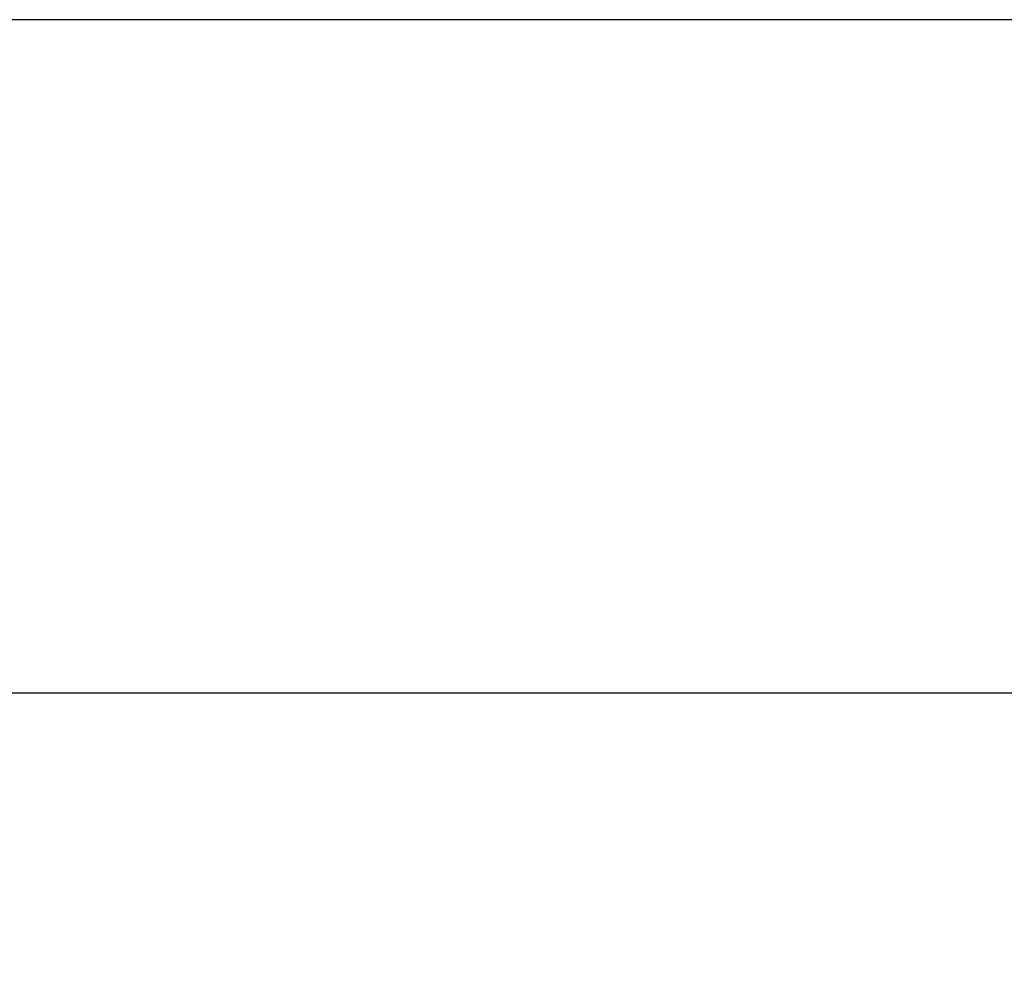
# Model space of a CAD drawing. Header units: millimetres. Extents: x 0 to 838, y 0 to 648.
# Tile 11 of 59: x 81 to 128, y 189 to 233. Entities that reach past the tile are written whole.
import ezdxf

# ---------------------------------------------------------------- set-up
doc = ezdxf.new("R2010")
doc.units = ezdxf.units.MM
doc.header["$LTSCALE"] = 3
doc.layers.add('DIMENSIONS', color=140, linetype='Continuous', lineweight=25)
doc.styles.add('SLDTEXTSTYLE0', font='TXT', dxfattribs={"width": 0.7})
doc.dimstyles.new('SLDDIMSTYLE0', dxfattribs={"dimtxt": 6.474023, "dimasz": 9.906, "dimexe": 0, "dimexo": 0.0625, "dimgap": 1.618506, "dimtad": 0, "dimtih": 1, "dimtoh": 1, "dimdec": 1, "dimrnd": 1e-09, "dimzin": 4, "dimdsep": 46, "dimtxsty": 'SLDTEXTSTYLE0', "dimsah": 1, "dimcen": 0.09, "dimadec": 0, "dimazin": 1, "dimtfac": 1, "dimtdec": 1, "dimtofl": 0, "dimtmove": 0, "dimatfit": 3, "dimfxl": 0, "dimfrac": 2, "dimtolj": 1, "dimtzin": 12, "dimarcsym": 0})

# ---------------------------------------------------------------- blocks, each defined once
blk = doc.blocks.new('_D_26')
at = {"layer": 'DIMENSIONS'}
for p, q in [((134.225, 201.384), (50.37, 201.384)), ((59.895, 201.384), (59.895, 170.464)), ((50.275, 158.725), (48.101, 158.725)), ((48.101, 158.725), (48.101, 148.436)), ((69.514, 158.725), (71.688, 158.725)), ((71.688, 158.725), (71.688, 148.436)), ((48.101, 148.436), (50.275, 148.436)), ((71.688, 148.436), (69.514, 148.436)), ((59.895, 108.384), (59.895, 146.986)), ((125.665, 108.384), (50.37, 108.384))]:
    blk.add_line(p, q, dxfattribs=at)
for points in [[(59.895, 201.384), (58.371, 191.478), (61.419, 191.478)], [(59.895, 108.384), (61.419, 118.29), (58.371, 118.29)]]:
    blk.add_solid(points, dxfattribs=at)
at = {"layer": 'DIMENSIONS', "char_height": 6.35, "attachment_point": 1, "style": 'SLDTEXTSTYLE0'}
for s, insert in [('93.0', (50.275, 168.36)), ('3.66', (50.275, 156.621))]:
    blk.add_mtext(s, dxfattribs=dict(at, insert=insert))
blk = doc.blocks.new('_D_27')
at = {"layer": 'DIMENSIONS'}
for p, q in [((134.225, 233.384), (26.848, 233.384)), ((36.373, 233.384), (36.373, 193.113)), ((26.754, 181.375), (24.58, 181.375)), ((24.58, 181.375), (24.58, 171.085)), ((45.993, 181.375), (48.167, 181.375)), ((48.167, 181.375), (48.167, 171.085)), ((24.58, 171.085), (26.754, 171.085)), ((48.167, 171.085), (45.993, 171.085)), ((36.373, 108.384), (36.373, 169.636)), ((125.665, 108.384), (26.848, 108.384))]:
    blk.add_line(p, q, dxfattribs=at)
for points in [[(36.373, 233.384), (34.849, 223.478), (37.897, 223.478)], [(36.373, 108.384), (37.897, 118.29), (34.849, 118.29)]]:
    blk.add_solid(points, dxfattribs=at)
at = {"layer": 'DIMENSIONS', "char_height": 6.35, "attachment_point": 1, "style": 'SLDTEXTSTYLE0'}
for s, insert in [('125.0', (24.062, 191.01)), ('4.92', (26.754, 179.271))]:
    blk.add_mtext(s, dxfattribs=dict(at, insert=insert))

msp = doc.modelspace()

# ---------------------------------------------------------------- dimensions: what is measured, and where the dimension line sits
at = {"layer": 'DIMENSIONS'}
for base, p2, picture, middle in [((36.37347, 233.383516), (138.034766, 233.383516), '_D_27', (36.37347, 181.374775)), ((59.894522, 201.383516), (138.034766, 201.383516), '_D_26', (59.894522, 158.724874))]:
    dim = msp.add_linear_dim(base=base, p1=(129.474766, 108.383516), p2=p2, angle=90, dimstyle='SLDDIMSTYLE0', dxfattribs=at)
    dim.commit()
    dim.dimension.update_dxf_attribs({"geometry": picture, "text_midpoint": middle, "dimtype": 160})

doc.saveas('drawing.dxf')
